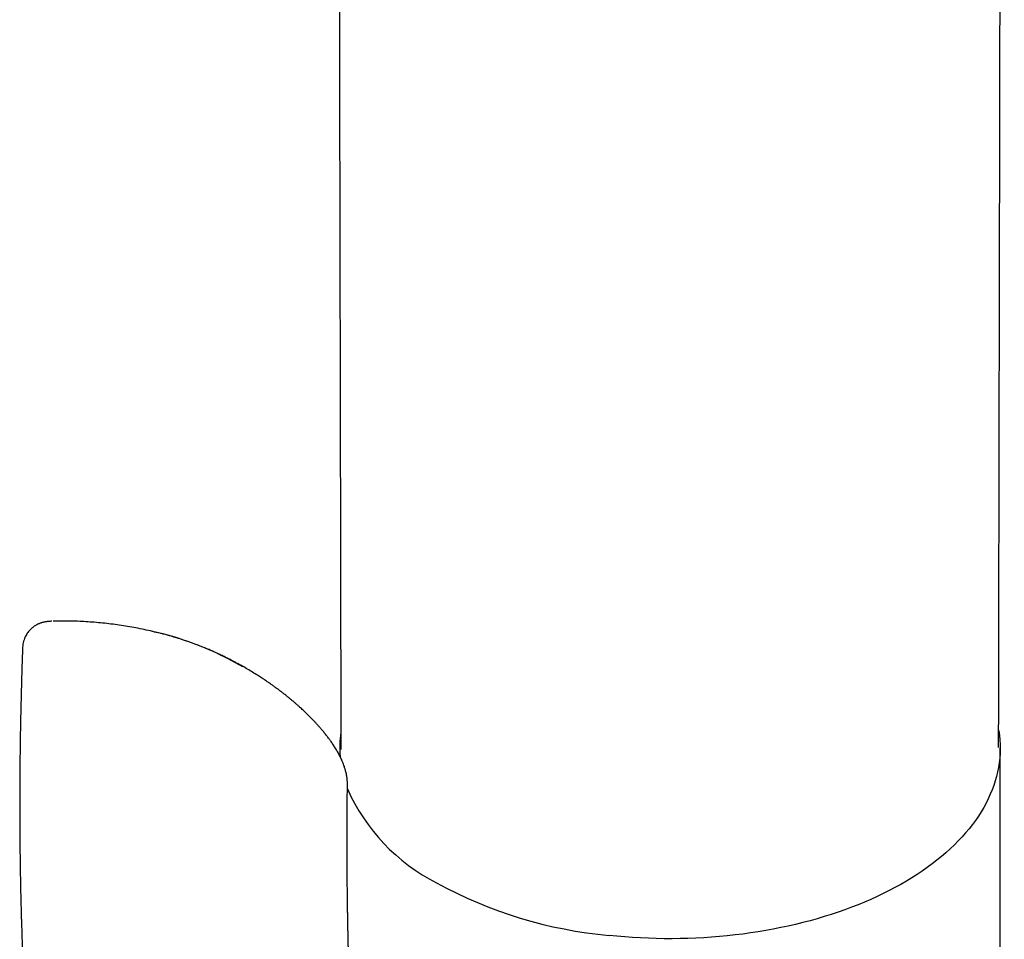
# Model space of a CAD drawing. Header units: millimetres. Extents: x 8 to 932, y 12 to 940.
# Tile 9 of 62: x 860 to 897, y 322 to 356. Entities that reach past the tile are written whole.
import ezdxf

# ---------------------------------------------------------------- set-up
doc = ezdxf.new("R2010")
doc.units = ezdxf.units.MM

msp = doc.modelspace()

# ---------------------------------------------------------------- linework, layer by layer
at = {"color": 7, "linetype": 'Continuous', "lineweight": 30}
for p, q in [((861.859, 333.564), (861.723, 333.563)), ((865.241, 333.122), (865.077, 333.163)), ((872.04, 328.802), (872.04, 328.512)), ((896.84, 277.786), (896.84, 328.802))]:
    msp.add_line(p, q, dxfattribs=at)
at = {"color": 7, "linetype": 'Continuous', "lineweight": 30, "flags": 128}
msp.add_lwpolyline([(896.787, 329.465), (896.79, 329.447), (896.813, 329.276), (896.829, 329.105), (896.838, 328.933), (896.84, 328.762), (896.835, 328.59), (896.822, 328.419), (896.803, 328.247), (896.776, 328.076), (896.743, 327.906), (896.702, 327.736), (896.654, 327.566), (896.599, 327.398), (896.537, 327.23), (896.469, 327.063), (896.393, 326.897), (896.31, 326.732), (896.221, 326.568), (896.125, 326.406), (896.022, 326.245), (895.912, 326.085), (895.796, 325.927), (895.673, 325.771), (895.544, 325.616), (895.409, 325.463), (895.267, 325.313), (895.119, 325.164), (894.965, 325.017), (894.805, 324.872), (894.638, 324.73), (894.466, 324.59), (894.288, 324.453), (894.105, 324.317), (893.916, 324.185), (893.721, 324.055), (893.522, 323.928), (893.317, 323.804), (893.106, 323.682), (892.891, 323.564), (892.671, 323.448), (892.447, 323.336), (892.217, 323.227), (891.983, 323.121), (891.745, 323.018), (891.503, 322.918), (891.257, 322.822), (891.006, 322.73), (890.752, 322.641), (890.494, 322.555), (890.233, 322.473), (889.969, 322.395), (889.701, 322.32), (889.43, 322.249), (889.157, 322.182), (888.88, 322.118), (888.601, 322.059), (888.32, 322.003), (888.037, 321.952), (887.751, 321.904), (887.464, 321.86), (887.175, 321.82), (886.884, 321.784), (886.592, 321.752), (886.298, 321.725), (886.004, 321.701), (885.708, 321.681), (885.412, 321.666), (885.115, 321.654), (884.818, 321.647), (884.521, 321.644), (884.224, 321.645), (883.927, 321.65), (883.63, 321.659), (883.333, 321.672), (883.037, 321.69), (882.742, 321.711), (882.448, 321.737), (882.156, 321.766)], dxfattribs=at)
at = {"color": 7, "linetype": 'Continuous', "lineweight": 30}
for centre, radius, start, end in [((876.19, 328.802), 4.15, 171.9769, 184.4557), ((879.01, 330.252), 7.318, 204.0522, 242.8814), ((883.672, 338.382), 16.685, 241.3565, 264.7846)]:
    msp.add_arc(centre, radius, start, end, dxfattribs=at)
for points, knots in [([(896.782, 328.823), (896.783, 328.997), (896.783, 329.35), (896.784, 329.879), (896.785, 330.403), (896.786, 330.912), (896.787, 331.404), (896.788, 331.866), (896.789, 332.3), (896.789, 332.706), (896.79, 333.097), (896.791, 333.474), (896.791, 333.836), (896.792, 334.18), (896.793, 334.506), (896.793, 334.811), (896.794, 335.097), (896.794, 335.363), (896.795, 335.609), (896.795, 335.815), (896.795, 335.99), (896.796, 336.148), (896.796, 336.32), (896.796, 336.508), (896.797, 336.713), (896.797, 336.934), (896.798, 337.171), (896.798, 337.423), (896.799, 337.687), (896.799, 337.954), (896.8, 338.218), (896.8, 338.558), (896.801, 338.971), (896.802, 339.407), (896.803, 339.785), (896.803, 340.111), (896.804, 340.438), (896.804, 340.773), (896.805, 341.087), (896.806, 341.377), (896.806, 341.641), (896.807, 341.912), (896.807, 342.19), (896.808, 342.475), (896.808, 342.763), (896.809, 343.038), (896.809, 343.293), (896.81, 343.52), (896.81, 343.73), (896.81, 343.922), (896.811, 344.095), (896.811, 344.255), (896.811, 344.412), (896.812, 344.573), (896.812, 344.737), (896.812, 344.896), (896.813, 345.051), (896.813, 345.21), (896.813, 345.386), (896.814, 345.583), (896.814, 345.786), (896.814, 345.99), (896.815, 346.195), (896.815, 346.413), (896.816, 346.642), (896.816, 346.949), (896.817, 347.326), (896.818, 347.788), (896.819, 348.256), (896.82, 348.73), (896.821, 349.184), (896.822, 349.621), (896.822, 350.043), (896.823, 350.452), (896.824, 350.869), (896.825, 351.295), (896.826, 351.736), (896.827, 352.177), (896.827, 352.625), (896.828, 353.081), (896.829, 353.54), (896.83, 354.005), (896.831, 354.478), (896.832, 354.969), (896.833, 355.476), (896.834, 356.084), (896.836, 356.783), (896.837, 357.561), (896.839, 358.174), (896.84, 358.626), (896.84, 358.919), (896.841, 359.202), (896.841, 359.471), (896.842, 359.722), (896.842, 359.955), (896.843, 360.169), (896.843, 360.365), (896.843, 360.546), (896.844, 360.721), (896.844, 360.902), (896.845, 361.109), (896.845, 361.342), (896.846, 361.604), (896.846, 361.884), (896.847, 362.184), (896.847, 362.503), (896.848, 362.84), (896.849, 363.191), (896.85, 363.554), (896.851, 363.967), (896.851, 364.434), (896.853, 364.957), (896.854, 365.424), (896.854, 365.829), (896.855, 366.17), (896.856, 366.518), (896.857, 366.87), (896.857, 367.195), (896.858, 367.483), (896.858, 367.73), (896.859, 367.961), (896.859, 368.174), (896.86, 368.379), (896.86, 368.573), (896.861, 368.755), (896.861, 368.916), (896.861, 369.043), (896.861, 369.148), (896.862, 369.242), (896.862, 369.348), (896.862, 369.466), (896.862, 369.61), (896.863, 369.783), (896.863, 369.986), (896.864, 370.21), (896.864, 370.449), (896.865, 370.698), (896.865, 370.947), (896.866, 371.277), (896.867, 371.683), (896.868, 372.162), (896.869, 372.622), (896.87, 373.064), (896.871, 373.488), (896.871, 373.894), (896.872, 374.282), (896.873, 374.652), (896.874, 375.005), (896.875, 375.341), (896.875, 375.66), (896.876, 375.903), (896.876, 376.075), (896.876, 376.183), (896.877, 376.296), (896.877, 376.419), (896.877, 376.558), (896.878, 376.711), (896.878, 376.885), (896.878, 377.082), (896.879, 377.302), (896.879, 377.536), (896.88, 377.776), (896.881, 378.104), (896.881, 378.511), (896.883, 378.993), (896.884, 379.457), (896.885, 379.904), (896.885, 380.334), (896.886, 380.747), (896.887, 381.132), (896.888, 381.491), (896.889, 381.823), (896.889, 382.141), (896.89, 382.444), (896.891, 382.731), (896.891, 383.001), (896.892, 383.255), (896.892, 383.492), (896.893, 383.713), (896.893, 383.918), (896.894, 384.106), (896.894, 384.272), (896.894, 384.417), (896.895, 384.542), (896.895, 384.639), (896.895, 384.715), (896.895, 384.78), (896.895, 384.857), (896.896, 384.948), (896.896, 385.051), (896.896, 385.169), (896.896, 385.3), (896.897, 385.444), (896.897, 385.602), (896.898, 385.772), (896.898, 385.956), (896.898, 386.146), (896.899, 386.406), (896.9, 386.727), (896.901, 387.106), (896.901, 387.477), (896.902, 387.841), (896.903, 388.197), (896.904, 388.535), (896.904, 388.857), (896.905, 389.173), (896.906, 389.481), (896.907, 389.784), (896.907, 390.071), (896.908, 390.345), (896.908, 390.605), (896.909, 390.852), (896.91, 391.084), (896.91, 391.284), (896.91, 391.454), (896.911, 391.602), (896.911, 391.755), (896.911, 391.921), (896.912, 392.1), (896.912, 392.292), (896.913, 392.498), (896.913, 392.72), (896.914, 392.96), (896.914, 393.215), (896.915, 393.476), (896.916, 393.741), (896.916, 394.007), (896.917, 394.345), (896.918, 394.758), (896.919, 395.246), (896.92, 395.739), (896.921, 396.234), (896.922, 396.725), (896.924, 397.234), (896.925, 397.757), (896.926, 398.29), (896.927, 398.803), (896.928, 399.3), (896.93, 399.75), (896.931, 400.16), (896.931, 400.531), (896.932, 400.903), (896.933, 401.284), (896.934, 401.675), (896.935, 402.076), (896.936, 402.485), (896.937, 402.905), (896.938, 403.33), (896.939, 403.755), (896.94, 404.204), (896.941, 404.679), (896.942, 405.176), (896.944, 405.662), (896.945, 406.133), (896.946, 406.583), (896.947, 407.015), (896.948, 407.438), (896.949, 407.866), (896.95, 408.308), (896.951, 408.764), (896.952, 409.227), (896.953, 409.701), (896.954, 410.188), (896.956, 410.694), (896.957, 411.217), (896.958, 411.752), (896.96, 412.292), (896.961, 412.922), (896.963, 413.638), (896.964, 414.258), (896.965, 414.687), (896.966, 414.928), (896.967, 415.159), (896.967, 415.377), (896.968, 415.592), (896.968, 415.802), (896.969, 416.006), (896.969, 416.193), (896.97, 416.366), (896.97, 416.536), (896.97, 416.711), (896.971, 416.919), (896.972, 417.165), (896.972, 417.45), (896.973, 417.753), (896.974, 418.076), (896.975, 418.42), (896.976, 418.786), (896.977, 419.174), (896.978, 419.584), (896.979, 420.016), (896.98, 420.469), (896.981, 420.907), (896.982, 421.319), (896.983, 421.697), (896.984, 422.071), (896.985, 422.441), (896.986, 422.775), (896.986, 423.07), (896.987, 423.324), (896.988, 423.563), (896.988, 423.787), (896.989, 423.968), (896.989, 424.109), (896.989, 424.22), (896.99, 424.338), (896.99, 424.47), (896.99, 424.617), (896.991, 424.779), (896.991, 424.954), (896.992, 425.145), (896.992, 425.366), (896.993, 425.619), (896.993, 425.906), (896.994, 426.215), (896.995, 426.472), (896.995, 426.626), (896.995, 426.67)], [0, 0, 0, 0, 0.0053372, 0.0108447, 0.0162088, 0.0214141, 0.026444, 0.0312983, 0.0355938, 0.0397418, 0.0437423, 0.0475952, 0.0513005, 0.0548296, 0.0581563, 0.0612806, 0.0642026, 0.0669222, 0.0694394, 0.0717541, 0.0732236, 0.0748181, 0.0765784, 0.0785047, 0.0805969, 0.0828549, 0.0852789, 0.087863, 0.0906034, 0.0933507, 0.0960519, 0.0987069, 0.1037874, 0.1086897, 0.112082, 0.1153834, 0.1186789, 0.1221086, 0.1256747, 0.1283053, 0.1310054, 0.1337751, 0.1366144, 0.1395233, 0.1425017, 0.1454525, 0.1479675, 0.1502964, 0.1524393, 0.1543963, 0.1561672, 0.157752, 0.1593221, 0.1609639, 0.1626896, 0.1643353, 0.1658557, 0.1674315, 0.1692278, 0.1712446, 0.173482, 0.1754307, 0.1775206, 0.1797516, 0.1821237, 0.1845404, 0.1891789, 0.1936735, 0.1987048, 0.2035425, 0.2081866, 0.2126387, 0.2169441, 0.2211219, 0.2251721, 0.2297359, 0.2341797, 0.2386835, 0.243262, 0.2479149, 0.2526761, 0.2573406, 0.2621788, 0.2671909, 0.2723769, 0.2777332, 0.2858333, 0.2937893, 0.301601, 0.3046304, 0.3076375, 0.310573, 0.3133252, 0.3158899, 0.318267, 0.3204565, 0.3224585, 0.3242729, 0.3259973, 0.3278446, 0.3298224, 0.3323208, 0.3350003, 0.337861, 0.3409029, 0.3441863, 0.3476522, 0.3512438, 0.3549459, 0.3587584, 0.363918, 0.3692671, 0.3748058, 0.3782199, 0.3817023, 0.385253, 0.3888719, 0.3925088, 0.3952018, 0.397725, 0.4000784, 0.4022621, 0.4042759, 0.4063538, 0.4082134, 0.4098546, 0.4112774, 0.4121188, 0.4130776, 0.4141605, 0.4153677, 0.4166989, 0.4185772, 0.4206574, 0.4229397, 0.425424, 0.4280096, 0.4305536, 0.4330549, 0.4381287, 0.4430172, 0.4477202, 0.4522378, 0.45657, 0.4607166, 0.464681, 0.4684681, 0.4720779, 0.4755104, 0.4787655, 0.4818433, 0.482958, 0.4840475, 0.48516, 0.4864189, 0.4878303, 0.4893942, 0.4911107, 0.493175, 0.495424, 0.4978571, 0.5003507, 0.5028055, 0.507904, 0.5128265, 0.5175727, 0.5221427, 0.5265364, 0.5307539, 0.534795, 0.5383445, 0.5417458, 0.5449988, 0.5480951, 0.5510239, 0.5537854, 0.5563796, 0.5588063, 0.5610656, 0.5631574, 0.5650819, 0.5668388, 0.5682464, 0.5695243, 0.5706726, 0.5712067, 0.5718651, 0.5726559, 0.573579, 0.5746344, 0.5758378, 0.5771767, 0.5786513, 0.5802616, 0.5820075, 0.5838892, 0.5858782, 0.587848, 0.5918635, 0.5957275, 0.59944, 0.6032496, 0.6068853, 0.6103471, 0.6136349, 0.6167487, 0.6200184, 0.6230958, 0.6260321, 0.6288291, 0.6314866, 0.6340047, 0.6363833, 0.6386226, 0.6401334, 0.6415908, 0.6431479, 0.6448408, 0.6466695, 0.648634, 0.6507342, 0.6529702, 0.6554584, 0.6580906, 0.6607748, 0.6634763, 0.6661952, 0.6689315, 0.6738609, 0.6788458, 0.6838861, 0.6889819, 0.694031, 0.6989267, 0.7045989, 0.7100501, 0.7152802, 0.7203213, 0.7252717, 0.7291026, 0.7328817, 0.736634, 0.740519, 0.7445654, 0.7486107, 0.7528054, 0.7571324, 0.7614777, 0.7658199, 0.7701591, 0.7752692, 0.780375, 0.7853825, 0.7901879, 0.794791, 0.7991919, 0.8034451, 0.8077468, 0.8123242, 0.8169739, 0.8217205, 0.8265207, 0.8315028, 0.8366671, 0.8420134, 0.8475382, 0.8530821, 0.858561, 0.8668709, 0.8750263, 0.8775575, 0.8800452, 0.8824064, 0.8846355, 0.8867325, 0.8889939, 0.8910785, 0.8929863, 0.8947173, 0.896406, 0.8981907, 0.9000714, 0.9028143, 0.9057387, 0.9088446, 0.9121321, 0.915674, 0.9194233, 0.9233918, 0.9275798, 0.9319873, 0.9366144, 0.9414613, 0.9453505, 0.9492043, 0.9530213, 0.9568014, 0.9605114, 0.9632658, 0.9658639, 0.9683057, 0.9705912, 0.9727205, 0.9738446, 0.9749281, 0.9761184, 0.9774696, 0.9789819, 0.9806238, 0.982421, 0.9843735, 0.9864813, 0.9891931, 0.992125, 0.9952771, 0.9986493, 1, 1, 1, 1]), ([(871.913, 402.014), (871.923, 398.348), (871.952, 387.855), (871.994, 370.694), (872.033, 353.759), (872.062, 339.829), (872.076, 332.568), (872.084, 328.746)], [0, 0, 0, 0, 0.150143, 0.429709, 0.70276, 0.843567, 1, 1, 1, 1]), ([(861.231, 333.559), (861.211, 333.558), (861.175, 333.556), (861.129, 333.552), (861.089, 333.549), (861.055, 333.545), (861.022, 333.541), (860.987, 333.536), (860.947, 333.529), (860.906, 333.519), (860.867, 333.509), (860.83, 333.498), (860.792, 333.484), (860.748, 333.467), (860.696, 333.444), (860.643, 333.416), (860.595, 333.386), (860.553, 333.357), (860.514, 333.328), (860.473, 333.294), (860.429, 333.253), (860.381, 333.201), (860.332, 333.141), (860.285, 333.072), (860.241, 332.995), (860.201, 332.906), (860.168, 332.806), (860.144, 332.697), (860.138, 332.62), (860.135, 332.581)], [0, 0, 0, 0, 0.038919, 0.07258, 0.101332, 0.135323, 0.158331, 0.180192, 0.207407, 0.237676, 0.2622, 0.282779, 0.305348, 0.332985, 0.366076, 0.405153, 0.439563, 0.467563, 0.495658, 0.52503, 0.560177, 0.601114, 0.649235, 0.695636, 0.747513, 0.804492, 0.866046, 0.931492, 1, 1, 1, 1]), ([(861.816, 333.567), (861.742, 333.567), (861.594, 333.568), (861.417, 333.566), (861.315, 333.561), (861.283, 333.559)], [0, 0, 0, 0, 0.403555, 0.811617, 1, 1, 1, 1]), ([(865.02, 333.176), (865.017, 333.177), (864.911, 333.203), (864.699, 333.248), (864.388, 333.31), (864.075, 333.365), (863.763, 333.414), (863.45, 333.456), (863.137, 333.492), (862.824, 333.52), (862.511, 333.543), (862.199, 333.558), (861.981, 333.565), (861.868, 333.566), (861.859, 333.566)], [0, 0, 0, 0, 0.003212, 0.103239, 0.202972, 0.302422, 0.401598, 0.50051, 0.599168, 0.697582, 0.795761, 0.893715, 0.991452, 1, 1, 1, 1]), ([(868.397, 331.853), (868.031, 332.051), (867.342, 332.424), (866.298, 332.821), (865.543, 333.06), (865.107, 333.151), (865.019, 333.17)], [0, 0, 0, 0, 0.3508247, 0.6603203, 0.9316325, 1, 1, 1, 1]), ([(868.474, 331.822), (868.425, 331.85), (868.333, 331.902), (868.204, 331.974), (868.093, 332.033), (868.002, 332.082), (867.929, 332.119), (867.877, 332.146), (867.843, 332.163), (867.823, 332.173), (867.8, 332.185), (867.762, 332.204), (867.701, 332.234), (867.624, 332.271), (867.532, 332.315), (867.427, 332.364), (867.305, 332.419), (867.167, 332.479), (867.017, 332.542), (866.801, 332.63), (866.521, 332.736), (866.172, 332.857), (865.815, 332.968), (865.528, 333.05), (865.357, 333.093), (865.311, 333.104)], [0, 0, 0, 0, 0.050314, 0.094125, 0.131433, 0.162238, 0.186536, 0.204064, 0.215311, 0.220427, 0.224328, 0.238235, 0.258652, 0.285583, 0.315137, 0.349896, 0.389868, 0.435064, 0.484844, 0.535163, 0.642491, 0.749193, 0.855333, 0.960966, 1, 1, 1, 1]), ([(860.134, 332.58), (860.128, 332.431), (860.116, 332.092), (860.099, 331.572), (860.084, 331.023), (860.07, 330.493), (860.059, 329.981), (860.049, 329.496), (860.042, 329.038), (860.036, 328.605), (860.031, 328.188), (860.028, 327.787), (860.025, 327.388), (860.024, 326.991), (860.024, 326.6), (860.024, 326.227), (860.026, 325.874), (860.028, 325.541), (860.031, 325.226), (860.034, 324.931), (860.037, 324.664), (860.041, 324.423), (860.044, 324.207), (860.048, 324.006), (860.051, 323.819), (860.055, 323.627), (860.059, 323.427), (860.064, 323.219), (860.068, 323.023), (860.073, 322.837), (860.078, 322.662), (860.082, 322.528), (860.084, 322.431), (860.086, 322.363), (860.089, 322.286), (860.091, 322.198), (860.093, 322.129), (860.095, 322.09), (860.095, 322.085)], [0, 0, 0, 0, 0.041862, 0.095028, 0.146555, 0.196445, 0.244699, 0.291319, 0.333779, 0.374789, 0.414347, 0.452454, 0.489111, 0.52831, 0.565702, 0.601286, 0.635063, 0.667032, 0.697193, 0.725546, 0.75209, 0.774337, 0.795133, 0.814475, 0.832366, 0.849169, 0.870262, 0.890324, 0.909355, 0.927356, 0.944326, 0.960265, 0.966245, 0.972587, 0.98005, 0.988641, 0.998358, 1, 1, 1, 1]), ([(872.33, 327.424), (872.33, 327.446), (872.33, 327.487), (872.327, 327.541), (872.324, 327.585), (872.321, 327.628), (872.315, 327.677), (872.308, 327.726), (872.3, 327.778), (872.288, 327.837), (872.273, 327.903), (872.256, 327.97), (872.236, 328.039), (872.211, 328.115), (872.185, 328.187), (872.154, 328.266), (872.121, 328.344), (872.087, 328.418), (872.051, 328.49), (872.017, 328.557), (871.966, 328.651), (871.895, 328.772), (871.807, 328.91), (871.723, 329.034), (871.638, 329.15), (871.553, 329.261), (871.463, 329.374), (871.374, 329.481), (871.289, 329.579), (871.211, 329.667), (871.134, 329.751), (871.054, 329.836), (870.966, 329.927), (870.869, 330.025), (870.758, 330.133), (870.656, 330.23), (870.566, 330.312), (870.493, 330.379), (870.415, 330.447), (870.333, 330.519), (870.247, 330.591), (870.162, 330.661), (870.084, 330.725), (870.017, 330.779), (869.96, 330.823), (869.915, 330.859), (869.879, 330.887), (869.851, 330.908), (869.825, 330.928), (869.792, 330.953), (869.748, 330.986), (869.691, 331.028), (869.621, 331.079), (869.536, 331.141), (869.434, 331.213), (869.315, 331.295), (869.18, 331.386), (869.028, 331.485), (868.859, 331.592), (868.673, 331.706), (868.542, 331.782), (868.474, 331.822)], [0, 0, 0, 0, 0.0108595, 0.0196987, 0.0268327, 0.0341939, 0.0421547, 0.0517715, 0.0595099, 0.0689717, 0.0830108, 0.0942059, 0.1051148, 0.117581, 0.1349116, 0.1480914, 0.1626937, 0.1793186, 0.1910283, 0.204202, 0.2193714, 0.2480892, 0.2760873, 0.3029851, 0.325095, 0.3489139, 0.3736896, 0.3968646, 0.4182392, 0.4377915, 0.4554215, 0.4747513, 0.4954631, 0.5178488, 0.5428493, 0.5712113, 0.5863615, 0.6023133, 0.6190641, 0.6366121, 0.6549558, 0.6732657, 0.6894505, 0.7034174, 0.7146422, 0.7238761, 0.7311231, 0.7363856, 0.7408385, 0.7468106, 0.7558794, 0.7671421, 0.7809015, 0.7975432, 0.8174923, 0.8404353, 0.8663689, 0.8952913, 0.9272023, 0.9621039, 1, 1, 1, 1]), ([(872.498, 317.629), (872.497, 317.653), (872.495, 317.708), (872.491, 317.793), (872.486, 317.881), (872.483, 317.954), (872.48, 318.011), (872.478, 318.054), (872.477, 318.095), (872.474, 318.142), (872.471, 318.213), (872.467, 318.304), (872.463, 318.408), (872.458, 318.509), (872.454, 318.602), (872.451, 318.688), (872.448, 318.763), (872.445, 318.827), (872.443, 318.883), (872.441, 318.936), (872.439, 318.985), (872.437, 319.036), (872.435, 319.091), (872.432, 319.155), (872.429, 319.227), (872.427, 319.303), (872.424, 319.378), (872.421, 319.45), (872.419, 319.519), (872.416, 319.603), (872.412, 319.699), (872.409, 319.805), (872.405, 319.907), (872.402, 320.002), (872.399, 320.086), (872.398, 320.142), (872.397, 320.18), (872.396, 320.21), (872.394, 320.252), (872.393, 320.308), (872.391, 320.373), (872.388, 320.465), (872.385, 320.575), (872.381, 320.697), (872.378, 320.805), (872.376, 320.901), (872.373, 320.984), (872.372, 321.054), (872.37, 321.113), (872.369, 321.169), (872.367, 321.229), (872.365, 321.298), (872.363, 321.382), (872.361, 321.5), (872.357, 321.642), (872.354, 321.801), (872.351, 321.956), (872.348, 322.111), (872.345, 322.265), (872.342, 322.413), (872.34, 322.561), (872.338, 322.683), (872.336, 322.781), (872.335, 322.853), (872.334, 322.929), (872.333, 323.009), (872.332, 323.091), (872.331, 323.169), (872.33, 323.24), (872.329, 323.3), (872.329, 323.349), (872.328, 323.391), (872.328, 323.435), (872.327, 323.491), (872.327, 323.562), (872.326, 323.643), (872.325, 323.732), (872.324, 323.821), (872.323, 323.935), (872.322, 324.074), (872.321, 324.209), (872.321, 324.309), (872.32, 324.372), (872.32, 324.424), (872.32, 324.467), (872.32, 324.51), (872.319, 324.561), (872.319, 324.628), (872.319, 324.711), (872.318, 324.804), (872.318, 324.9), (872.318, 324.994), (872.318, 325.142), (872.318, 325.339), (872.318, 325.578), (872.318, 325.766), (872.319, 325.909), (872.319, 326.016), (872.32, 326.126), (872.32, 326.245), (872.321, 326.373), (872.322, 326.514), (872.323, 326.636), (872.323, 326.731), (872.324, 326.791), (872.324, 326.833), (872.325, 326.863), (872.325, 326.889), (872.325, 326.924), (872.326, 326.974), (872.326, 327.04), (872.327, 327.12), (872.328, 327.216), (872.329, 327.321), (872.33, 327.395), (872.331, 327.432)], [0, 0, 0, 0, 0.007414, 0.017166, 0.026658, 0.034734, 0.040031, 0.044403, 0.048006, 0.052714, 0.059073, 0.070064, 0.081152, 0.09152, 0.101165, 0.110087, 0.118314, 0.124395, 0.130154, 0.135592, 0.140707, 0.145502, 0.151239, 0.157748, 0.165612, 0.17356, 0.18124, 0.18865, 0.195791, 0.202662, 0.214557, 0.225542, 0.235461, 0.246216, 0.254872, 0.261424, 0.263466, 0.266396, 0.270737, 0.276488, 0.283587, 0.290791, 0.304986, 0.317482, 0.328289, 0.338064, 0.347183, 0.353675, 0.35976, 0.365363, 0.370972, 0.378056, 0.386714, 0.396704, 0.414269, 0.43022, 0.445383, 0.461865, 0.477812, 0.492453, 0.507215, 0.522913, 0.529824, 0.537149, 0.544888, 0.553042, 0.56161, 0.56985, 0.576901, 0.583279, 0.588214, 0.591804, 0.596053, 0.601743, 0.608875, 0.617452, 0.626654, 0.635695, 0.644574, 0.661544, 0.677869, 0.685513, 0.691956, 0.697196, 0.701232, 0.705016, 0.710159, 0.716688, 0.725474, 0.735366, 0.74508, 0.754565, 0.763823, 0.790015, 0.814105, 0.836369, 0.846786, 0.857431, 0.868488, 0.880221, 0.893184, 0.907398, 0.922547, 0.930067, 0.936073, 0.940563, 0.942935, 0.945025, 0.948524, 0.953547, 0.960094, 0.968166, 0.977767, 0.988898, 1, 1, 1, 1]), ([(860.095, 322.089), (860.1, 321.948), (860.109, 321.671), (860.124, 321.266), (860.141, 320.88), (860.158, 320.514), (860.175, 320.168), (860.192, 319.842), (860.209, 319.535), (860.226, 319.244), (860.243, 318.969), (860.26, 318.711), (860.275, 318.475), (860.29, 318.261), (860.303, 318.068), (860.315, 317.904), (860.325, 317.766), (860.334, 317.653), (860.341, 317.556), (860.347, 317.474), (860.352, 317.408), (860.356, 317.354), (860.359, 317.312), (860.362, 317.277), (860.364, 317.249), (860.367, 317.22), (860.369, 317.184), (860.373, 317.138), (860.377, 317.081), (860.383, 317.014), (860.39, 316.925), (860.399, 316.81), (860.411, 316.666), (860.425, 316.502), (860.44, 316.319), (860.458, 316.116), (860.476, 315.911), (860.494, 315.708), (860.512, 315.511), (860.53, 315.313), (860.548, 315.116), (860.567, 314.924), (860.591, 314.666), (860.623, 314.347), (860.661, 313.972), (860.698, 313.614), (860.734, 313.272), (860.768, 312.965), (860.798, 312.689), (860.825, 312.443), (860.852, 312.208), (860.878, 311.985), (860.903, 311.767), (860.93, 311.533), (860.961, 311.276), (860.995, 310.992), (861.031, 310.695), (861.069, 310.391), (861.108, 310.079), (861.149, 309.76), (861.187, 309.477), (861.219, 309.232), (861.246, 309.033), (861.272, 308.844), (861.295, 308.674), (861.316, 308.527), (861.333, 308.4), (861.349, 308.288), (861.363, 308.189), (861.375, 308.103), (861.386, 308.032), (861.394, 307.974), (861.402, 307.918), (861.412, 307.852), (861.424, 307.765), (861.44, 307.66), (861.458, 307.535), (861.48, 307.39), (861.502, 307.239), (861.526, 307.085), (861.549, 306.93), (861.575, 306.763), (861.603, 306.585), (861.633, 306.395), (861.68, 306.101), (861.743, 305.713), (861.823, 305.24), (861.901, 304.784), (861.98, 304.343), (862.057, 303.918), (862.129, 303.536), (862.194, 303.195), (862.252, 302.894), (862.308, 302.607), (862.362, 302.337), (862.412, 302.089), (862.456, 301.871), (862.495, 301.682), (862.528, 301.521), (862.559, 301.373), (862.586, 301.247), (862.608, 301.14), (862.628, 301.046), (862.649, 300.945), (862.674, 300.83), (862.702, 300.697), (862.735, 300.545), (862.771, 300.378), (862.817, 300.166), (862.874, 299.908), (862.937, 299.622), (863, 299.343), (863.061, 299.072), (863.125, 298.79), (863.192, 298.5), (863.26, 298.208), (863.326, 297.925), (863.389, 297.656), (863.447, 297.413), (863.499, 297.193), (863.547, 296.996), (863.591, 296.812), (863.627, 296.665), (863.653, 296.557), (863.671, 296.484), (863.687, 296.421), (863.7, 296.368), (863.71, 296.324), (863.72, 296.284), (863.731, 296.239), (863.745, 296.184), (863.762, 296.115), (863.783, 296.033), (863.807, 295.938), (863.836, 295.824), (863.868, 295.697), (863.902, 295.564), (863.934, 295.438), (863.969, 295.304), (864.005, 295.164), (864.043, 295.02), (864.078, 294.89), (864.112, 294.768), (864.14, 294.671), (864.162, 294.598), (864.178, 294.548), (864.196, 294.493), (864.216, 294.43), (864.241, 294.359), (864.267, 294.286), (864.29, 294.224), (864.31, 294.173), (864.329, 294.127), (864.35, 294.075), (864.372, 294.023), (864.392, 293.976), (864.408, 293.94), (864.422, 293.908), (864.438, 293.874), (864.458, 293.831), (864.484, 293.778), (864.515, 293.716), (864.552, 293.645), (864.589, 293.578), (864.622, 293.52), (864.648, 293.474), (864.673, 293.434), (864.698, 293.393), (864.728, 293.345), (864.762, 293.294), (864.793, 293.247), (864.82, 293.209), (864.844, 293.176), (864.873, 293.135), (864.915, 293.08), (864.948, 293.039), (864.966, 293.015)], [0, 0, 0, 0, 0.013571, 0.026538, 0.038898, 0.050645, 0.061775, 0.072286, 0.082173, 0.091435, 0.100465, 0.108803, 0.116447, 0.123397, 0.129649, 0.135204, 0.139386, 0.14306, 0.146226, 0.148882, 0.151029, 0.152719, 0.154102, 0.155188, 0.156064, 0.156883, 0.158043, 0.159544, 0.161387, 0.163571, 0.166097, 0.170134, 0.17482, 0.180155, 0.18614, 0.192774, 0.200059, 0.20624, 0.212796, 0.219356, 0.225801, 0.232129, 0.238341, 0.251259, 0.263641, 0.275485, 0.28679, 0.297554, 0.30611, 0.314291, 0.322096, 0.329524, 0.336626, 0.343924, 0.352956, 0.362452, 0.372412, 0.382835, 0.393167, 0.403916, 0.415079, 0.421851, 0.428744, 0.435255, 0.441174, 0.445958, 0.45027, 0.454111, 0.45748, 0.46038, 0.462809, 0.464768, 0.466291, 0.468598, 0.471536, 0.475135, 0.479411, 0.484361, 0.489987, 0.49488, 0.500188, 0.50591, 0.512047, 0.518596, 0.525523, 0.542405, 0.558775, 0.574633, 0.589981, 0.604825, 0.619174, 0.630105, 0.640737, 0.650959, 0.660478, 0.669282, 0.677372, 0.683615, 0.689356, 0.694592, 0.699348, 0.702805, 0.706019, 0.709464, 0.713582, 0.718376, 0.723848, 0.729952, 0.736344, 0.746838, 0.75789, 0.767394, 0.777286, 0.787573, 0.79826, 0.809184, 0.819638, 0.829542, 0.838886, 0.846642, 0.853954, 0.860817, 0.867229, 0.870316, 0.873037, 0.875387, 0.877366, 0.878972, 0.88035, 0.881914, 0.88398, 0.88655, 0.889625, 0.893207, 0.897298, 0.902519, 0.907507, 0.912226, 0.916673, 0.922553, 0.927876, 0.932656, 0.937074, 0.94118, 0.942958, 0.944703, 0.946468, 0.948626, 0.951248, 0.953929, 0.956252, 0.957657, 0.959218, 0.961047, 0.963059, 0.96473, 0.965966, 0.966939, 0.968024, 0.969624, 0.971471, 0.973704, 0.976343, 0.979042, 0.98106, 0.982705, 0.984057, 0.985531, 0.987279, 0.989309, 0.991283, 0.992572, 0.993647, 0.995101, 0.997217, 1, 1, 1, 1])]:
    msp.add_open_spline(points, degree=3, knots=knots, dxfattribs=at)

doc.saveas('drawing.dxf')
